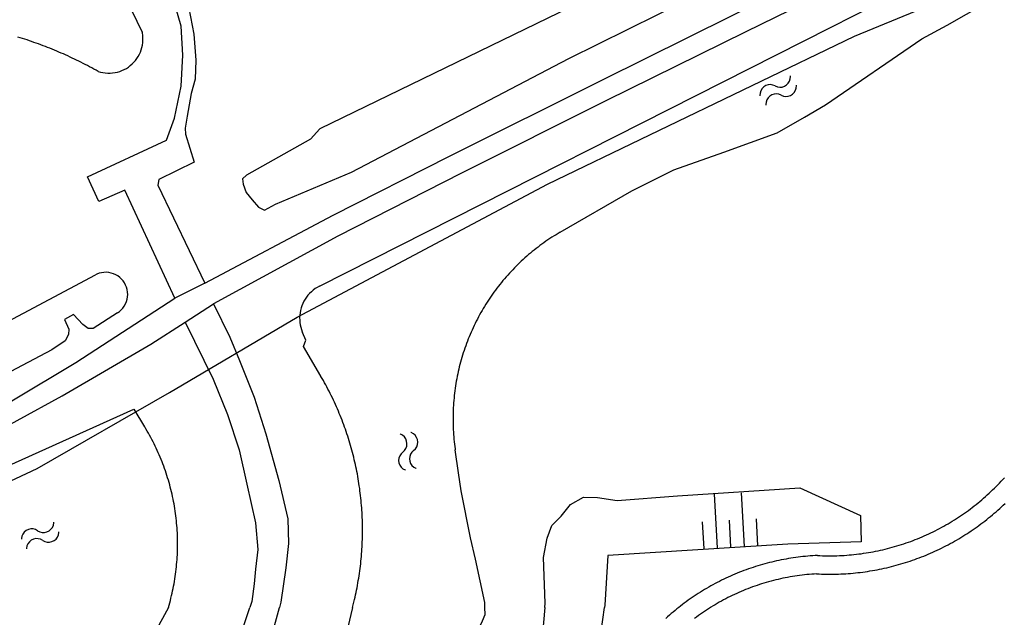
# Model space of a CAD drawing. Extents: x 123992 to 125854, y 449108 to 451911.
# Tile 65 of 175: x 124898 to 124979, y 450499 to 450548. Entities that reach past the tile are written whole.
import ezdxf

# ---------------------------------------------------------------- set-up
doc = ezdxf.new("R2010")
doc.units = 0
for name, color, linetype in [('DEFAULT_21', 8, 'CONTINUOUS'), ('DEFAULT_48', 141, 'CONTINUOUS'), ('DEFAULT_79', 9, 'CONTINUOUS'), ('DEFAULT_99', 9, 'CONTINUOUS'), ('S04_TALUD', 9, 'CONTINUOUS'), ('S05_WATER', 141, 'CONTINUOUS')]:
    doc.layers.add(name, color=color, linetype=linetype)

msp = doc.modelspace()

# ---------------------------------------------------------------- linework, layer by layer
at = {"layer": 'DEFAULT_21'}
msp.add_lwpolyline([(124873.31, 450500), (124882.822, 450503.603), (124899.515, 450511.417), (124910.38, 450517.657), (124920.888, 450523.836), (124941.436, 450534.763), (124966.681, 450546.901), (124980.823, 450552.738), (124989.373, 450557.48), (125000, 450563.26)], dxfattribs=at)
msp.add_lwpolyline([(124873.31, 450500), (124882.822, 450503.603), (124899.515, 450511.417), (124910.38, 450517.657), (124920.888, 450523.836), (124941.436, 450534.763), (124966.681, 450546.901), (124980.823, 450552.738), (124989.373, 450557.48), (125000, 450563.26)], dxfattribs=at)
at = {"layer": 'DEFAULT_48'}
for points in [[(125000, 450577.047), (124999.656, 450576.87), (124994.038, 450574.208), (124991.394, 450572.328), (124989.637, 450572.054), (124962.99, 450558.855), (124922.736, 450539.312), (124921.963, 450538.447), (124916.708, 450535.507), (124916.39, 450535.185), (124916.434, 450534.766), (124916.679, 450534.088), (124917.183, 450533.473), (124917.708, 450532.858), (124918.19, 450532.622), (124919.085, 450533.109), (124925.342, 450535.756), (124943.204, 450545.069), (124960.272, 450553.538), (124973.562, 450559.358), (124999.485, 450573.172), (125000, 450573.467)], [(124899.14, 450565.796), (124908.142, 450547.232)], [(124922.698, 450526.382), (124964.716, 450547.619), (124999.706, 450565.401), (125000, 450565.538)], [(124942.5, 450530.817), (124948.366, 450534.221), (124951.832, 450535.947), (124955.939, 450537.399), (124960.325, 450538.972), (124962.575, 450540.269), (124964.306, 450541.262), (124972.221, 450546.7), (124974.291, 450547.815), (124992.524, 450558.23), (124999.753, 450561.964), (125000, 450562.098)], [(124904.524, 450544.019), (124904.349, 450544.116), (124904.174, 450544.213), (124903.998, 450544.308), (124903.822, 450544.402), (124903.645, 450544.496), (124903.467, 450544.588), (124903.289, 450544.679), (124903.111, 450544.769), (124902.932, 450544.858), (124902.752, 450544.946), (124902.572, 450545.033), (124902.391, 450545.118), (124902.21, 450545.203), (124902.028, 450545.286), (124901.846, 450545.369), (124901.663, 450545.45), (124901.48, 450545.53), (124901.296, 450545.609), (124901.112, 450545.688), (124900.928, 450545.764), (124900.743, 450545.84), (124900.557, 450545.915), (124900.371, 450545.989), (124900.185, 450546.061), (124899.998, 450546.132), (124899.81, 450546.203), (124899.623, 450546.272), (124899.435, 450546.34), (124899.246, 450546.406), (124899.057, 450546.472), (124898.868, 450546.537), (124898.678, 450546.6), (124898.488, 450546.662), (124898.298, 450546.724), (124898.107, 450546.784), (124897.916, 450546.842)], [(124904.524, 450544.019), (124904.716, 450543.963), (124904.911, 450543.92), (124905.109, 450543.891), (124905.309, 450543.877), (124905.508, 450543.877), (124905.708, 450543.892), (124905.906, 450543.92), (124906.101, 450543.963), (124906.293, 450544.019), (124906.48, 450544.089), (124906.662, 450544.173), (124906.837, 450544.269), (124907.005, 450544.377), (124907.165, 450544.498), (124907.316, 450544.629), (124907.457, 450544.771), (124907.587, 450544.922), (124907.707, 450545.083), (124907.814, 450545.251), (124907.909, 450545.427), (124907.992, 450545.609), (124908.061, 450545.797), (124908.116, 450545.989), (124908.158, 450546.185), (124908.185, 450546.383), (124908.198, 450546.582), (124908.197, 450546.782), (124908.182, 450546.982), (124908.152, 450547.179), (124908.142, 450547.232)], [(124942.5, 450530.817), (124942.328, 450530.716), (124942.156, 450530.612), (124941.986, 450530.507), (124941.817, 450530.4), (124941.65, 450530.291), (124941.483, 450530.18), (124941.318, 450530.067), (124941.154, 450529.952), (124940.992, 450529.836), (124940.831, 450529.718), (124940.671, 450529.597), (124940.512, 450529.475), (124940.355, 450529.352), (124940.199, 450529.226), (124940.045, 450529.099), (124939.892, 450528.97), (124939.741, 450528.839), (124939.591, 450528.707), (124939.443, 450528.573), (124939.296, 450528.437), (124939.15, 450528.3), (124939.007, 450528.16), (124938.864, 450528.02), (124938.724, 450527.878), (124938.585, 450527.734), (124938.448, 450527.588), (124938.312, 450527.441), (124938.178, 450527.293), (124938.046, 450527.143), (124937.915, 450526.991), (124937.786, 450526.839), (124937.659, 450526.684), (124937.533, 450526.528), (124937.41, 450526.371), (124937.288, 450526.213), (124937.168, 450526.053), (124937.05, 450525.891), (124936.933, 450525.729), (124936.819, 450525.565), (124936.706, 450525.4), (124936.595, 450525.233), (124936.486, 450525.065), (124936.379, 450524.897), (124936.274, 450524.726), (124936.171, 450524.555), (124936.069, 450524.383), (124935.97, 450524.209), (124935.873, 450524.034), (124935.777, 450523.859), (124935.684, 450523.682), (124935.593, 450523.504), (124935.503, 450523.325), (124935.416, 450523.145), (124935.331, 450522.964), (124935.247, 450522.782), (124935.166, 450522.599), (124935.087, 450522.416), (124935.01, 450522.231), (124934.935, 450522.046), (124934.862, 450521.859), (124934.792, 450521.672), (124934.723, 450521.485), (124934.656, 450521.296), (124934.592, 450521.107), (124934.53, 450520.916), (124934.47, 450520.726), (124934.412, 450520.534), (124934.356, 450520.342), (124934.303, 450520.15), (124934.251, 450519.956), (124934.202, 450519.762), (124934.155, 450519.568), (124934.11, 450519.373), (124934.067, 450519.178), (124934.027, 450518.982), (124933.989, 450518.785), (124933.953, 450518.589), (124933.919, 450518.392), (124933.888, 450518.194), (124933.858, 450517.996), (124933.831, 450517.798), (124933.807, 450517.6), (124933.784, 450517.401), (124933.764, 450517.202), (124933.746, 450517.003), (124933.73, 450516.803), (124933.716, 450516.604), (124933.705, 450516.404), (124933.696, 450516.204), (124933.689, 450516.005), (124933.685, 450515.805), (124933.682, 450515.605), (124933.682, 450515.405), (124933.684, 450515.205), (124933.689, 450515.005), (124933.696, 450514.805), (124933.705, 450514.605), (124933.716, 450514.405), (124933.73, 450514.206), (124933.745, 450514.006), (124933.763, 450513.807), (124933.784, 450513.608), (124933.806, 450513.409), (124933.831, 450513.211), (124933.858, 450513.013), (124933.87, 450512.929)], [(124841.382, 450500), (124842.786, 450500.571), (124865.564, 450509.984), (124882.067, 450516.589), (124888.98, 450519.782), (124892.448, 450521.027), (124904.296, 450527.31)], [(124906.111, 450524.189), (124906.274, 450524.305), (124906.422, 450524.439), (124906.555, 450524.588), (124906.671, 450524.751), (124906.768, 450524.926), (124906.845, 450525.11), (124906.901, 450525.302), (124906.936, 450525.499), (124906.949, 450525.699), (124906.939, 450525.898), (124906.908, 450526.096), (124906.855, 450526.288), (124906.781, 450526.474), (124906.687, 450526.651), (124906.574, 450526.815), (124906.444, 450526.967), (124906.297, 450527.103), (124906.137, 450527.222), (124905.964, 450527.323), (124905.781, 450527.404), (124905.591, 450527.464), (124905.395, 450527.503), (124905.195, 450527.52), (124904.995, 450527.514), (124904.797, 450527.487), (124904.604, 450527.438), (124904.416, 450527.368), (124904.296, 450527.31)], [(124922.698, 450526.382), (124922.523, 450526.286), (124922.354, 450526.178), (124922.194, 450526.059), (124922.041, 450525.929), (124921.898, 450525.79), (124921.765, 450525.641), (124921.642, 450525.483), (124921.53, 450525.318), (124921.429, 450525.145), (124921.34, 450524.966), (124921.264, 450524.781), (124921.2, 450524.591), (124921.15, 450524.398), (124921.112, 450524.201), (124921.088, 450524.003), (124921.078, 450523.803), (124921.081, 450523.603), (124921.097, 450523.404), (124921.127, 450523.206), (124921.17, 450523.011), (124921.227, 450522.819), (124921.296, 450522.632), (124921.316, 450522.584)], [(124906.111, 450524.189), (124904.11, 450522.919), (124903.69, 450522.915), (124903.268, 450523.232), (124902.501, 450524.065), (124901.765, 450523.659), (124902.111, 450522.863), (124902.095, 450522.423), (124901.819, 450521.881), (124900.725, 450521.153), (124891.466, 450516.284), (124875.441, 450509.963), (124851.862, 450500.563), (124850.478, 450500)], [(124922.812, 450519.003), (124921.396, 450521.418), (124921.592, 450521.939), (124921.316, 450522.584)], [(124925.539, 450500.442), (124925.585, 450500.637), (124925.63, 450500.831), (124925.674, 450501.027), (124925.716, 450501.222), (124925.756, 450501.418), (124925.795, 450501.614), (124925.832, 450501.811), (124925.867, 450502.008), (124925.901, 450502.205), (124925.934, 450502.402), (124925.964, 450502.6), (124925.994, 450502.798), (124926.021, 450502.996), (124926.047, 450503.194), (124926.072, 450503.392), (124926.095, 450503.591), (124926.116, 450503.79), (124926.136, 450503.989), (124926.154, 450504.188), (124926.17, 450504.388), (124926.185, 450504.587), (124926.199, 450504.787), (124926.21, 450504.986), (124926.22, 450505.186), (124926.229, 450505.386), (124926.236, 450505.586), (124926.241, 450505.786), (124926.245, 450505.986), (124926.247, 450506.186), (124926.248, 450506.386), (124926.247, 450506.586), (124926.244, 450506.786), (124926.24, 450506.985), (124926.234, 450507.185), (124926.226, 450507.385), (124926.217, 450507.585), (124926.207, 450507.785), (124926.194, 450507.984), (124926.18, 450508.184), (124926.165, 450508.383), (124926.148, 450508.583), (124926.129, 450508.782), (124926.109, 450508.981), (124926.087, 450509.179), (124926.064, 450509.378), (124926.039, 450509.577), (124926.012, 450509.775), (124925.984, 450509.973), (124925.954, 450510.171), (124925.923, 450510.368), (124925.89, 450510.565), (124925.856, 450510.762), (124925.82, 450510.959), (124925.782, 450511.156), (124925.743, 450511.352), (124925.702, 450511.547), (124925.66, 450511.743), (124925.616, 450511.938), (124925.57, 450512.133), (124925.523, 450512.327), (124925.475, 450512.521), (124925.425, 450512.715), (124925.373, 450512.908), (124925.32, 450513.101), (124925.265, 450513.293), (124925.209, 450513.485), (124925.151, 450513.677), (124925.092, 450513.868), (124925.031, 450514.058), (124924.969, 450514.248), (124924.905, 450514.438), (124924.839, 450514.627), (124924.772, 450514.815), (124924.704, 450515.003), (124924.634, 450515.19), (124924.563, 450515.377), (124924.49, 450515.563), (124924.415, 450515.749), (124924.339, 450515.934), (124924.262, 450516.119), (124924.183, 450516.302), (124924.103, 450516.486), (124924.021, 450516.668), (124923.938, 450516.85), (124923.853, 450517.031), (124923.767, 450517.212), (124923.679, 450517.391), (124923.59, 450517.571), (124923.5, 450517.749), (124923.408, 450517.927), (124923.315, 450518.103), (124923.22, 450518.28), (124923.124, 450518.455), (124923.027, 450518.63), (124922.928, 450518.804), (124922.827, 450518.977), (124922.812, 450519.003)], [(124870.743, 450500), (124871.776, 450500.423), (124887.119, 450507.138), (124907.46, 450516.272), (124908.338, 450514.842)], [(124910.295, 450500), (124910.351, 450500.192), (124910.404, 450500.385), (124910.456, 450500.578), (124910.505, 450500.772), (124910.552, 450500.966), (124910.597, 450501.161), (124910.64, 450501.356), (124910.681, 450501.552), (124910.72, 450501.748), (124910.757, 450501.945), (124910.791, 450502.142), (124910.823, 450502.339), (124910.854, 450502.537), (124910.882, 450502.735), (124910.908, 450502.933), (124910.931, 450503.132), (124910.953, 450503.331), (124910.972, 450503.53), (124910.99, 450503.729), (124911.005, 450503.929), (124911.018, 450504.128), (124911.028, 450504.328), (124911.037, 450504.528), (124911.044, 450504.728), (124911.048, 450504.927), (124911.05, 450505.127), (124911.05, 450505.327), (124911.048, 450505.527), (124911.043, 450505.727), (124911.037, 450505.927), (124911.028, 450506.127), (124911.017, 450506.327), (124911.004, 450506.526), (124910.989, 450506.726), (124910.971, 450506.925), (124910.952, 450507.124), (124910.93, 450507.323), (124910.906, 450507.521), (124910.88, 450507.72), (124910.852, 450507.918), (124910.821, 450508.115), (124910.789, 450508.313), (124910.754, 450508.51), (124910.717, 450508.706), (124910.678, 450508.903), (124910.637, 450509.098), (124910.594, 450509.294), (124910.549, 450509.488), (124910.502, 450509.683), (124910.452, 450509.876), (124910.4, 450510.07), (124910.347, 450510.262), (124910.291, 450510.454), (124910.233, 450510.646), (124910.173, 450510.837), (124910.111, 450511.027), (124910.047, 450511.216), (124909.981, 450511.405), (124909.913, 450511.593), (124909.843, 450511.78), (124909.77, 450511.967), (124909.696, 450512.153), (124909.62, 450512.337), (124909.542, 450512.521), (124909.461, 450512.705), (124909.379, 450512.887), (124909.295, 450513.068), (124909.209, 450513.249), (124909.121, 450513.428), (124909.031, 450513.607), (124908.939, 450513.785), (124908.845, 450513.961), (124908.749, 450514.137), (124908.651, 450514.311), (124908.551, 450514.485), (124908.45, 450514.657), (124908.347, 450514.828), (124908.338, 450514.842)], [(124934.144, 450511.061), (124933.87, 450512.929)], [(124935.517, 450503.965), (124935.132, 450505.724), (124934.363, 450509.573), (124934.144, 450511.061)], [(124936.302, 450500), (124936.293, 450500.417), (124935.517, 450503.965)], [(124925.479, 450500.199), (124925.539, 450500.442)], [(124910.295, 450500), (124909.168, 450497.946), (124907.656, 450495.709), (124906.278, 450494.418)], [(124925.431, 450500), (124924.662, 450496.768), (124923.738, 450493.953)], [(124925.431, 450500), (124925.479, 450500.199)], [(124931.019, 450492.822), (124932.314, 450493.799), (124934.117, 450495.634), (124935.139, 450497.091), (124935.379, 450497.53), (124935.76, 450498.168), (124936.102, 450498.887), (124936.314, 450499.419), (124936.302, 450500)]]:
    msp.add_lwpolyline(points, dxfattribs=at)
at = {"layer": 'DEFAULT_79'}
for points in [[(124941.227, 450500), (124941.255, 450500.337), (124941.125, 450504.111), (124941.413, 450505.692), (124941.804, 450506.734), (124942.558, 450507.499), (124943.33, 450508.444), (124944.405, 450509.051), (124945.565, 450509.04), (124947.186, 450508.794), (124952.121, 450509.153), (124962.193, 450509.813)], [(124962.193, 450509.813), (124967.164, 450507.538), (124967.235, 450505.392)], [(124967.235, 450505.392), (124961.206, 450505.192), (124946.4, 450504.254), (124946.151, 450500.176), (124946.127, 450500)], [(124941.227, 450500), (124941.02, 450497.543)], [(124945.579, 450496.04), (124946.127, 450500)]]:
    msp.add_lwpolyline(points, dxfattribs=at)
at = {"layer": 'DEFAULT_99'}
for points in [[(125000, 450568.395), (124999.821, 450568.308), (124987.116, 450561.853), (124970.965, 450553.753), (124957.741, 450547.275), (124946.249, 450541.61), (124934.38, 450535.661), (124924.224, 450530.486), (124914.01, 450524.93), (124915.331, 450522.184), (124916.146, 450520.273), (124917.33, 450517.266), (124918.293, 450514.257), (124919.362, 450510.43), (124920.107, 450507.28), (124920.163, 450505.262), (124919.938, 450503.242), (124919.541, 450500.442), (124919.421, 450500)], [(124911.962, 450549.206), (124912.397, 450547.092), (124912.554, 450544.936), (124912.507, 450543.378), (124912.156, 450542.196), (124911.83, 450540.336), (124911.658, 450539.355), (124911.702, 450538.856), (124912.4, 450536.565), (124909.513, 450535.143), (124909.436, 450534.683), (124913.298, 450526.623), (124923.831, 450532.201), (124933.329, 450537.031), (124946.035, 450543.366), (124959.997, 450550.31)], [(124857.418, 450500), (124858.642, 450500.495), (124867.928, 450504.286), (124880.107, 450509.057), (124891.444, 450514.122), (124897.439, 450516.967), (124902.693, 450520.105), (124910.829, 450525.404), (124906.721, 450534.261), (124904.568, 450533.325), (124903.653, 450535.356), (124910.147, 450538.364), (124910.792, 450540.167), (124911.332, 450542.809), (124911.471, 450545.367), (124911.353, 450547.743), (124910.84, 450549.437)], [(124913.298, 450526.623), (124910.829, 450525.404)], [(124911.663, 450523.413), (124914.01, 450524.93)], [(124862.345, 450500), (124863.779, 450500.576), (124878.488, 450506.387), (124888.073, 450510.459), (124894.129, 450513.325), (124901.574, 450517.379), (124908.858, 450521.613), (124911.663, 450523.413), (124913.979, 450518.738), (124915.162, 450515.83), (124916.104, 450512.941), (124916.726, 450510.109), (124917.451, 450506.959), (124917.648, 450504.763), (124917.44, 450503.143), (124917.33, 450501.924), (124917.142, 450500.484), (124916.983, 450500)], [(124963.638, 450504.263), (124963.838, 450504.254), (124964.038, 450504.247), (124964.238, 450504.242), (124964.438, 450504.239), (124964.638, 450504.238), (124964.838, 450504.239), (124965.038, 450504.242), (124965.237, 450504.247), (124965.437, 450504.255), (124965.637, 450504.264), (124965.837, 450504.276), (124966.036, 450504.289), (124966.236, 450504.305), (124966.435, 450504.322), (124966.634, 450504.342), (124966.833, 450504.364), (124967.031, 450504.388), (124967.23, 450504.414), (124967.428, 450504.442), (124967.625, 450504.472), (124967.823, 450504.504), (124968.02, 450504.538), (124968.217, 450504.574), (124968.413, 450504.612), (124968.609, 450504.653), (124968.804, 450504.695), (124968.999, 450504.739), (124969.194, 450504.786), (124969.388, 450504.834), (124969.581, 450504.884), (124969.775, 450504.937), (124969.967, 450504.991), (124970.159, 450505.047), (124970.35, 450505.105), (124970.541, 450505.166), (124970.731, 450505.228), (124970.92, 450505.292), (124971.109, 450505.358), (124971.297, 450505.427), (124971.484, 450505.497), (124971.671, 450505.569), (124971.857, 450505.643), (124972.042, 450505.719), (124972.226, 450505.796), (124972.41, 450505.876), (124972.592, 450505.958), (124972.774, 450506.041), (124972.955, 450506.126), (124973.135, 450506.214), (124973.314, 450506.303), (124973.492, 450506.394), (124973.669, 450506.486), (124973.845, 450506.581), (124974.021, 450506.678), (124974.195, 450506.776), (124974.368, 450506.876), (124974.54, 450506.978), (124974.711, 450507.081), (124974.881, 450507.187), (124975.05, 450507.294), (124975.218, 450507.403), (124975.384, 450507.513), (124975.55, 450507.626), (124975.714, 450507.74), (124975.877, 450507.855), (124976.039, 450507.973), (124976.2, 450508.092), (124976.359, 450508.213), (124976.517, 450508.335), (124976.674, 450508.459), (124976.83, 450508.585), (124976.984, 450508.712), (124977.137, 450508.841), (124977.289, 450508.971), (124977.439, 450509.103), (124977.588, 450509.237), (124977.735, 450509.372), (124977.882, 450509.508), (124978.026, 450509.647), (124978.169, 450509.786), (124978.311, 450509.927), (124978.452, 450510.07), (124978.59, 450510.214), (124978.728, 450510.359), (124978.863, 450510.506), (124978.998, 450510.654)], [(124963.561, 450502.754), (124963.761, 450502.745), (124963.961, 450502.737), (124964.161, 450502.732), (124964.361, 450502.728), (124964.561, 450502.727), (124964.761, 450502.727), (124964.961, 450502.729), (124965.16, 450502.734), (124965.36, 450502.74), (124965.56, 450502.748), (124965.76, 450502.758), (124965.96, 450502.77), (124966.159, 450502.783), (124966.359, 450502.799), (124966.558, 450502.817), (124966.757, 450502.836), (124966.956, 450502.858), (124967.154, 450502.881), (124967.353, 450502.906), (124967.551, 450502.933), (124967.749, 450502.963), (124967.946, 450502.994), (124968.144, 450503.026), (124968.341, 450503.061), (124968.537, 450503.098), (124968.733, 450503.136), (124968.929, 450503.177), (124969.125, 450503.219), (124969.32, 450503.263), (124969.514, 450503.309), (124969.709, 450503.357), (124969.902, 450503.407), (124970.096, 450503.459), (124970.288, 450503.512), (124970.48, 450503.567), (124970.672, 450503.625), (124970.863, 450503.684), (124971.054, 450503.745), (124971.244, 450503.807), (124971.433, 450503.872), (124971.622, 450503.938), (124971.81, 450504.006), (124971.997, 450504.076), (124972.184, 450504.148), (124972.37, 450504.221), (124972.555, 450504.297), (124972.739, 450504.374), (124972.923, 450504.453), (124973.106, 450504.533), (124973.289, 450504.616), (124973.47, 450504.7), (124973.651, 450504.786), (124973.83, 450504.873), (124974.009, 450504.963), (124974.187, 450505.054), (124974.365, 450505.146), (124974.541, 450505.241), (124974.716, 450505.337), (124974.891, 450505.435), (124975.064, 450505.534), (124975.237, 450505.635), (124975.408, 450505.738), (124975.579, 450505.843), (124975.749, 450505.949), (124975.917, 450506.056), (124976.085, 450506.166), (124976.251, 450506.277), (124976.416, 450506.389), (124976.581, 450506.503), (124976.744, 450506.619), (124976.906, 450506.736), (124977.067, 450506.855), (124977.226, 450506.975), (124977.385, 450507.097), (124977.542, 450507.22), (124977.699, 450507.345), (124977.854, 450507.472), (124978.007, 450507.599), (124978.16, 450507.729), (124978.311, 450507.86), (124978.461, 450507.992), (124978.61, 450508.125), (124978.758, 450508.261), (124978.904, 450508.397), (124979.049, 450508.535)], [(124963.638, 450504.263), (124963.438, 450504.253), (124963.239, 450504.241), (124963.039, 450504.227), (124962.84, 450504.211), (124962.641, 450504.193), (124962.442, 450504.173), (124962.243, 450504.151), (124962.044, 450504.127), (124961.846, 450504.1), (124961.648, 450504.072), (124961.45, 450504.042), (124961.253, 450504.01), (124961.056, 450503.976), (124960.859, 450503.94), (124960.663, 450503.902), (124960.467, 450503.862), (124960.271, 450503.82), (124960.076, 450503.776), (124959.882, 450503.73), (124959.687, 450503.682), (124959.494, 450503.632), (124959.301, 450503.58), (124959.108, 450503.526), (124958.916, 450503.47), (124958.724, 450503.412), (124958.533, 450503.353), (124958.343, 450503.291), (124958.154, 450503.228), (124957.965, 450503.162), (124957.776, 450503.095), (124957.589, 450503.026), (124957.402, 450502.955), (124957.215, 450502.882), (124957.03, 450502.807), (124956.845, 450502.73), (124956.661, 450502.651), (124956.478, 450502.571), (124956.296, 450502.489), (124956.115, 450502.404), (124955.934, 450502.318), (124955.754, 450502.231), (124955.576, 450502.141), (124955.398, 450502.049), (124955.221, 450501.956), (124955.045, 450501.861), (124954.87, 450501.764), (124954.696, 450501.666), (124954.523, 450501.566), (124954.351, 450501.464), (124954.18, 450501.36), (124954.01, 450501.254), (124953.841, 450501.147), (124953.673, 450501.038), (124953.507, 450500.927), (124953.341, 450500.815), (124953.177, 450500.701), (124953.014, 450500.586), (124952.852, 450500.468), (124952.691, 450500.349), (124952.531, 450500.229), (124952.373, 450500.107), (124952.237, 450500)], [(124963.561, 450502.754), (124963.361, 450502.742), (124963.162, 450502.728), (124962.962, 450502.712), (124962.763, 450502.694), (124962.564, 450502.673), (124962.366, 450502.65), (124962.167, 450502.626), (124961.969, 450502.598), (124961.771, 450502.569), (124961.574, 450502.538), (124961.377, 450502.504), (124961.18, 450502.469), (124960.983, 450502.431), (124960.787, 450502.391), (124960.592, 450502.349), (124960.397, 450502.304), (124960.202, 450502.258), (124960.008, 450502.209), (124959.815, 450502.159), (124959.622, 450502.106), (124959.43, 450502.051), (124959.238, 450501.994), (124959.047, 450501.935), (124958.856, 450501.874), (124958.667, 450501.811), (124958.478, 450501.745), (124958.289, 450501.678), (124958.102, 450501.608), (124957.915, 450501.537), (124957.729, 450501.463), (124957.544, 450501.388), (124957.359, 450501.31), (124957.176, 450501.231), (124956.993, 450501.149), (124956.812, 450501.065), (124956.631, 450500.98), (124956.451, 450500.892), (124956.272, 450500.803), (124956.094, 450500.711), (124955.918, 450500.618), (124955.742, 450500.523), (124955.567, 450500.425), (124955.393, 450500.326), (124955.221, 450500.225), (124955.049, 450500.122), (124954.879, 450500.017), (124954.851, 450500)], [(124916.036, 450497.125), (124916.983, 450500)], [(124918.438, 450496.382), (124919.421, 450500)], [(124952.237, 450500), (124952.081, 450499.875), (124951.926, 450499.748), (124951.773, 450499.62), (124951.621, 450499.49), (124951.47, 450499.359), (124951.32, 450499.226), (124951.172, 450499.092)], [(124954.851, 450500), (124954.682, 450499.893), (124954.515, 450499.783), (124954.348, 450499.672), (124954.183, 450499.559), (124954.019, 450499.445), (124953.857, 450499.328), (124953.695, 450499.21), (124953.535, 450499.09)]]:
    msp.add_lwpolyline(points, dxfattribs=at)
at = {"layer": 'S04_TALUD'}
for p, q in [((124955.15, 450509.303), (124955.389, 450504.884)), ((124957.36, 450509.423), (124957.599, 450505.004)), ((124954.165, 450507.034), (124954.284, 450504.825)), ((124956.375, 450507.154), (124956.494, 450504.944)), ((124958.584, 450507.273), (124958.704, 450505.063))]:
    msp.add_line(p, q, dxfattribs=at)
at = {"layer": 'S05_WATER'}
for points in [[(124960.156, 450542.827), (124960.341, 450542.752), (124960.538, 450542.722), (124960.737, 450542.739), (124960.926, 450542.802), (124961.096, 450542.907), (124961.236, 450543.049), (124961.339, 450543.22), (124961.4, 450543.41), (124961.415, 450543.609), (124961.412, 450543.647)], [(124960.156, 450542.827), (124959.971, 450542.902), (124959.774, 450542.932), (124959.575, 450542.915), (124959.386, 450542.852), (124959.216, 450542.746), (124959.076, 450542.604), (124958.973, 450542.434), (124958.912, 450542.243), (124958.897, 450542.044), (124958.9, 450542.007)], [(124960.648, 450542.073), (124960.833, 450541.998), (124961.03, 450541.968), (124961.229, 450541.985), (124961.418, 450542.048), (124961.588, 450542.154), (124961.728, 450542.296), (124961.831, 450542.466), (124961.892, 450542.657), (124961.907, 450542.856), (124961.904, 450542.893)], [(124960.648, 450542.073), (124960.463, 450542.148), (124960.266, 450542.178), (124960.067, 450542.161), (124959.878, 450542.098), (124959.708, 450541.993), (124959.568, 450541.851), (124959.465, 450541.68), (124959.404, 450541.49), (124959.389, 450541.291), (124959.392, 450541.253)], [(124929.554, 450512.76), (124929.699, 450512.897), (124929.808, 450513.064), (124929.876, 450513.252), (124929.897, 450513.45), (124929.872, 450513.648), (124929.801, 450513.835), (124929.689, 450514), (124929.541, 450514.134), (124929.367, 450514.23), (124929.332, 450514.244)], [(124930.444, 450512.894), (124930.589, 450513.031), (124930.698, 450513.198), (124930.766, 450513.385), (124930.787, 450513.584), (124930.762, 450513.782), (124930.691, 450513.968), (124930.579, 450514.133), (124930.432, 450514.268), (124930.257, 450514.364), (124930.222, 450514.377)], [(124929.554, 450512.76), (124929.409, 450512.623), (124929.3, 450512.456), (124929.232, 450512.269), (124929.211, 450512.07), (124929.236, 450511.872), (124929.307, 450511.686), (124929.419, 450511.521), (124929.566, 450511.386), (124929.741, 450511.29), (124929.776, 450511.277)], [(124930.444, 450512.894), (124930.299, 450512.757), (124930.19, 450512.59), (124930.122, 450512.402), (124930.101, 450512.204), (124930.126, 450512.006), (124930.197, 450511.819), (124930.309, 450511.654), (124930.457, 450511.52), (124930.631, 450511.424), (124930.666, 450511.41)], [(124899.549, 450506.302), (124899.725, 450506.209), (124899.919, 450506.16), (124900.118, 450506.158), (124900.313, 450506.202), (124900.492, 450506.29), (124900.645, 450506.417), (124900.765, 450506.577), (124900.844, 450506.76), (124900.878, 450506.956), (124900.88, 450506.994)], [(124899.549, 450506.302), (124899.372, 450506.395), (124899.179, 450506.444), (124898.979, 450506.447), (124898.784, 450506.403), (124898.605, 450506.315), (124898.452, 450506.188), (124898.332, 450506.028), (124898.253, 450505.845), (124898.219, 450505.648), (124898.217, 450505.611)], [(124899.963, 450505.504), (124900.14, 450505.411), (124900.333, 450505.362), (124900.533, 450505.359), (124900.728, 450505.403), (124900.907, 450505.491), (124901.06, 450505.618), (124901.18, 450505.778), (124901.259, 450505.961), (124901.293, 450506.158), (124901.295, 450506.195)], [(124899.963, 450505.504), (124899.787, 450505.597), (124899.593, 450505.646), (124899.394, 450505.648), (124899.199, 450505.604), (124899.02, 450505.516), (124898.867, 450505.389), (124898.747, 450505.229), (124898.668, 450505.046), (124898.634, 450504.85), (124898.632, 450504.812)]]:
    msp.add_lwpolyline(points, dxfattribs=at)

doc.saveas('drawing.dxf')
